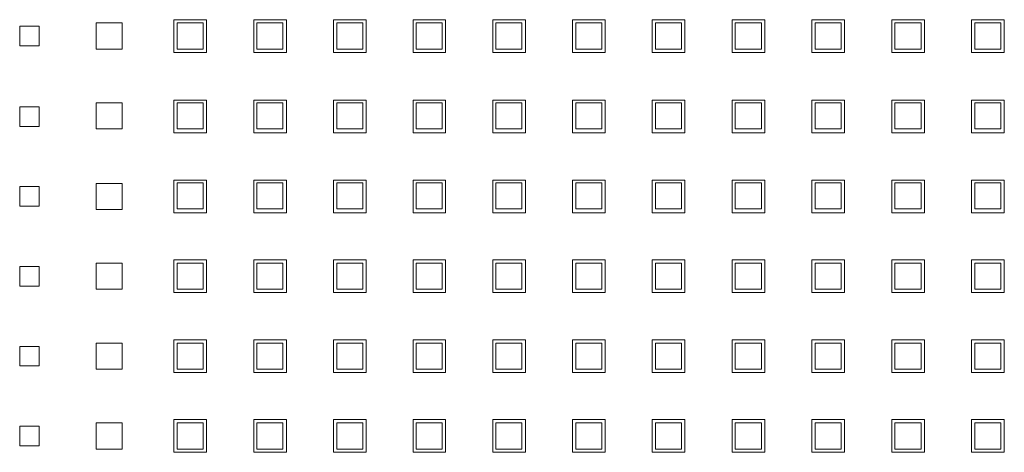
# Model space of a CAD drawing. Header units: millimetres. Extents: x -55054 to 44305, y -132338 to 49528.
# Tile 28 of 72: x 34581 to 34732, y -80116 to -80050. Entities that reach past the tile are written whole.
import ezdxf

# ---------------------------------------------------------------- set-up
doc = ezdxf.new("R2010")
doc.units = ezdxf.units.MM
doc.header["$LTSCALE"] = 100
doc.layers.add('GL-urzadzenia', color=96, linetype='Continuous', lineweight=20)

# ---------------------------------------------------------------- blocks, each defined once
blk = doc.blocks.new('RSen_55_ME_FB_SOg - fxza50a2veb - fully flat decoration panel - SH_daikin_tbq - standard-4997338-bottom')
at = {"lineweight": 18}
for p, q in [((-185, 1.55), (-182, 1.55)), ((-185, -1.45), (-185, 1.55)), ((-182, 1.55), (-182, -1.45)), ((-173.27, -1.95), (-173.27, 2.05)), ((-173.27, 2.05), (-169.27, 2.05)), ((-169.27, 2.05), (-169.27, -1.95)), ((-161.35, -2.45), (-161.35, 2.55)), ((-161.35, 2.55), (-156.35, 2.55)), ((-156.88, 2.05), (-160.88, 2.05)), ((-160.88, 2.05), (-160.88, -1.95)), ((-156.88, -1.95), (-156.88, 2.05)), ((-156.35, 2.55), (-156.35, -2.45)), ((-149.12, -2.45), (-149.12, 2.55)), ((-149.12, 2.55), (-144.12, 2.55)), ((-144.65, 2.05), (-148.65, 2.05)), ((-148.65, 2.05), (-148.65, -1.95)), ((-144.65, -1.95), (-144.65, 2.05)), ((-144.12, 2.55), (-144.12, -2.45)), ((-136.92, -2.45), (-136.92, 2.55)), ((-136.92, 2.55), (-131.92, 2.55)), ((-132.42, 2.05), (-136.42, 2.05)), ((-136.42, 2.05), (-136.42, -1.95)), ((-132.42, -1.95), (-132.42, 2.05)), ((-131.92, 2.55), (-131.92, -2.45)), ((-124.72, -2.45), (-124.72, 2.55)), ((-124.72, 2.55), (-119.72, 2.55)), ((-120.25, 2.05), (-124.25, 2.05)), ((-124.25, 2.05), (-124.25, -1.95)), ((-120.25, -1.95), (-120.25, 2.05)), ((-119.72, 2.55), (-119.72, -2.45)), ((-112.49, -2.45), (-112.49, 2.55)), ((-112.49, 2.55), (-107.49, 2.55)), ((-108.02, 2.05), (-112.02, 2.05)), ((-112.02, 2.05), (-112.02, -1.95)), ((-108.02, -1.95), (-108.02, 2.05)), ((-107.49, 2.55), (-107.49, -2.45)), ((-100.29, -2.45), (-100.29, 2.55)), ((-100.29, 2.55), (-95.29, 2.55)), ((-95.79, 2.05), (-99.79, 2.05)), ((-99.79, 2.05), (-99.79, -1.95)), ((-95.79, -1.95), (-95.79, 2.05)), ((-95.29, 2.55), (-95.29, -2.45)), ((-88.09, -2.45), (-88.09, 2.55)), ((-88.09, 2.55), (-83.09, 2.55)), ((-83.56, 2.05), (-87.56, 2.05)), ((-87.56, 2.05), (-87.56, -1.95)), ((-83.56, -1.95), (-83.56, 2.05)), ((-83.09, 2.55), (-83.09, -2.45)), ((-75.83, -2.45), (-75.83, 2.55)), ((-75.83, 2.55), (-70.83, 2.55)), ((-71.33, 2.05), (-75.33, 2.05)), ((-75.33, 2.05), (-75.33, -1.95)), ((-71.33, -1.95), (-71.33, 2.05)), ((-70.83, 2.55), (-70.83, -2.45)), ((-63.6, -2.45), (-63.6, 2.55)), ((-63.6, 2.55), (-58.6, 2.55)), ((-59.1, 2.05), (-63.1, 2.05)), ((-63.1, 2.05), (-63.1, -1.95)), ((-59.1, -1.95), (-59.1, 2.05)), ((-58.6, 2.55), (-58.6, -2.45)), ((-51.34, -2.45), (-51.34, 2.55)), ((-51.34, 2.55), (-46.34, 2.55)), ((-46.87, 2.05), (-50.87, 2.05)), ((-50.87, 2.05), (-50.87, -1.95)), ((-46.87, -1.95), (-46.87, 2.05)), ((-46.34, 2.55), (-46.34, -2.45)), ((-39.11, -2.45), (-39.11, 2.55)), ((-39.11, 2.55), (-34.11, 2.55)), ((-34.64, 2.05), (-38.64, 2.05)), ((-38.64, 2.05), (-38.64, -1.95)), ((-34.64, -1.95), (-34.64, 2.05)), ((-34.11, 2.55), (-34.11, -2.45)), ((-182, -1.45), (-185, -1.45)), ((-169.27, -1.95), (-173.27, -1.95)), ((-156.35, -2.45), (-161.35, -2.45)), ((-160.88, -1.95), (-156.88, -1.95)), ((-144.12, -2.45), (-149.12, -2.45)), ((-148.65, -1.95), (-144.65, -1.95)), ((-131.92, -2.45), (-136.92, -2.45)), ((-136.42, -1.95), (-132.42, -1.95)), ((-119.72, -2.45), (-124.72, -2.45)), ((-124.25, -1.95), (-120.25, -1.95)), ((-107.49, -2.45), (-112.49, -2.45)), ((-112.02, -1.95), (-108.02, -1.95)), ((-95.29, -2.45), (-100.29, -2.45)), ((-99.79, -1.95), (-95.79, -1.95)), ((-83.09, -2.45), (-88.09, -2.45)), ((-87.56, -1.95), (-83.56, -1.95)), ((-70.83, -2.45), (-75.83, -2.45)), ((-75.33, -1.95), (-71.33, -1.95)), ((-58.6, -2.45), (-63.6, -2.45)), ((-63.1, -1.95), (-59.1, -1.95)), ((-46.34, -2.45), (-51.34, -2.45)), ((-50.87, -1.95), (-46.87, -1.95)), ((-34.11, -2.45), (-39.11, -2.45)), ((-38.64, -1.95), (-34.64, -1.95)), ((-173.27, -14.18), (-173.27, -10.18)), ((-173.27, -10.18), (-169.27, -10.18)), ((-169.27, -10.18), (-169.27, -14.18)), ((-161.35, -9.78), (-156.35, -9.78)), ((-161.35, -14.78), (-161.35, -9.78)), ((-156.88, -10.18), (-160.88, -10.18)), ((-160.88, -10.18), (-160.88, -14.18)), ((-156.88, -14.18), (-156.88, -10.18)), ((-156.35, -9.78), (-156.35, -14.78)), ((-149.12, -9.78), (-144.12, -9.78)), ((-149.12, -14.78), (-149.12, -9.78)), ((-144.65, -10.18), (-148.65, -10.18)), ((-148.65, -10.18), (-148.65, -14.18)), ((-144.65, -14.18), (-144.65, -10.18)), ((-144.12, -9.78), (-144.12, -14.78)), ((-136.92, -14.78), (-136.92, -9.78)), ((-136.92, -9.78), (-131.92, -9.78)), ((-132.42, -10.18), (-136.42, -10.18)), ((-136.42, -10.18), (-136.42, -14.18)), ((-132.42, -14.18), (-132.42, -10.18)), ((-131.92, -9.78), (-131.92, -14.78)), ((-124.72, -9.78), (-119.72, -9.78)), ((-124.72, -14.78), (-124.72, -9.78)), ((-120.25, -10.18), (-124.25, -10.18)), ((-124.25, -10.18), (-124.25, -14.18)), ((-120.25, -14.18), (-120.25, -10.18)), ((-119.72, -9.78), (-119.72, -14.78)), ((-112.49, -9.78), (-107.49, -9.78)), ((-112.49, -14.78), (-112.49, -9.78)), ((-108.02, -10.18), (-112.02, -10.18)), ((-112.02, -10.18), (-112.02, -14.18)), ((-108.02, -14.18), (-108.02, -10.18)), ((-107.49, -9.78), (-107.49, -14.78)), ((-100.29, -14.78), (-100.29, -9.78)), ((-100.29, -9.78), (-95.29, -9.78)), ((-95.79, -10.18), (-99.79, -10.18)), ((-99.79, -10.18), (-99.79, -14.18)), ((-95.79, -14.18), (-95.79, -10.18)), ((-95.29, -9.78), (-95.29, -14.78)), ((-88.09, -14.78), (-88.09, -9.78)), ((-88.09, -9.78), (-83.09, -9.78)), ((-83.56, -10.18), (-87.56, -10.18)), ((-87.56, -10.18), (-87.56, -14.18)), ((-83.56, -14.18), (-83.56, -10.18)), ((-83.09, -9.78), (-83.09, -14.78)), ((-75.83, -9.78), (-70.83, -9.78)), ((-75.83, -14.78), (-75.83, -9.78)), ((-71.33, -10.18), (-75.33, -10.18)), ((-75.33, -10.18), (-75.33, -14.18)), ((-71.33, -14.18), (-71.33, -10.18)), ((-70.83, -9.78), (-70.83, -14.78)), ((-63.6, -9.78), (-58.6, -9.78)), ((-63.6, -14.78), (-63.6, -9.78)), ((-59.1, -10.18), (-63.1, -10.18)), ((-63.1, -10.18), (-63.1, -14.18)), ((-59.1, -14.18), (-59.1, -10.18)), ((-58.6, -9.78), (-58.6, -14.78)), ((-51.34, -9.78), (-46.34, -9.78)), ((-51.34, -14.78), (-51.34, -9.78)), ((-46.87, -10.18), (-50.87, -10.18)), ((-50.87, -10.18), (-50.87, -14.18)), ((-46.87, -14.18), (-46.87, -10.18)), ((-46.34, -9.78), (-46.34, -14.78)), ((-39.11, -9.78), (-34.11, -9.78)), ((-39.11, -14.78), (-39.11, -9.78)), ((-34.64, -10.18), (-38.64, -10.18)), ((-38.64, -10.18), (-38.64, -14.18)), ((-34.64, -14.18), (-34.64, -10.18)), ((-34.11, -9.78), (-34.11, -14.78)), ((-185, -13.78), (-185, -10.78)), ((-185, -10.78), (-182, -10.78)), ((-182, -10.78), (-182, -13.78)), ((-182, -13.78), (-185, -13.78)), ((-169.27, -14.18), (-173.27, -14.18)), ((-156.35, -14.78), (-161.35, -14.78)), ((-160.88, -14.18), (-156.88, -14.18)), ((-144.12, -14.78), (-149.12, -14.78)), ((-148.65, -14.18), (-144.65, -14.18)), ((-131.92, -14.78), (-136.92, -14.78)), ((-136.42, -14.18), (-132.42, -14.18)), ((-119.72, -14.78), (-124.72, -14.78)), ((-124.25, -14.18), (-120.25, -14.18)), ((-107.49, -14.78), (-112.49, -14.78)), ((-112.02, -14.18), (-108.02, -14.18)), ((-95.29, -14.78), (-100.29, -14.78)), ((-99.79, -14.18), (-95.79, -14.18)), ((-83.09, -14.78), (-88.09, -14.78)), ((-87.56, -14.18), (-83.56, -14.18)), ((-70.83, -14.78), (-75.83, -14.78)), ((-75.33, -14.18), (-71.33, -14.18)), ((-58.6, -14.78), (-63.6, -14.78)), ((-63.1, -14.18), (-59.1, -14.18)), ((-46.34, -14.78), (-51.34, -14.78)), ((-50.87, -14.18), (-46.87, -14.18)), ((-34.11, -14.78), (-39.11, -14.78)), ((-38.64, -14.18), (-34.64, -14.18)), ((-173.27, -26.51), (-173.27, -22.51)), ((-173.27, -22.51), (-169.27, -22.51)), ((-169.27, -22.51), (-169.27, -26.51)), ((-161.35, -22.01), (-156.35, -22.01)), ((-161.35, -27.01), (-161.35, -22.01)), ((-156.88, -22.41), (-160.88, -22.41)), ((-160.88, -22.41), (-160.88, -26.41)), ((-156.88, -26.41), (-156.88, -22.41)), ((-156.35, -22.01), (-156.35, -27.01)), ((-149.12, -22.01), (-144.12, -22.01)), ((-149.12, -27.01), (-149.12, -22.01)), ((-144.65, -22.41), (-148.65, -22.41)), ((-148.65, -22.41), (-148.65, -26.41)), ((-144.65, -26.41), (-144.65, -22.41)), ((-144.12, -22.01), (-144.12, -27.01)), ((-136.92, -27.01), (-136.92, -22.01)), ((-136.92, -22.01), (-131.92, -22.01)), ((-132.42, -22.41), (-136.42, -22.41)), ((-136.42, -22.41), (-136.42, -26.41)), ((-132.42, -26.41), (-132.42, -22.41)), ((-131.92, -22.01), (-131.92, -27.01)), ((-124.72, -22.01), (-119.72, -22.01)), ((-124.72, -27.01), (-124.72, -22.01)), ((-120.25, -22.41), (-124.25, -22.41)), ((-124.25, -22.41), (-124.25, -26.41)), ((-120.25, -26.41), (-120.25, -22.41)), ((-119.72, -22.01), (-119.72, -27.01)), ((-112.49, -22.01), (-107.49, -22.01)), ((-112.49, -27.01), (-112.49, -22.01)), ((-108.02, -22.41), (-112.02, -22.41)), ((-112.02, -22.41), (-112.02, -26.41)), ((-108.02, -26.41), (-108.02, -22.41)), ((-107.49, -22.01), (-107.49, -27.01)), ((-100.29, -27.01), (-100.29, -22.01)), ((-100.29, -22.01), (-95.29, -22.01)), ((-95.79, -22.41), (-99.79, -22.41)), ((-99.79, -22.41), (-99.79, -26.41)), ((-95.79, -26.41), (-95.79, -22.41)), ((-95.29, -22.01), (-95.29, -27.01)), ((-88.09, -27.01), (-88.09, -22.01)), ((-88.09, -22.01), (-83.09, -22.01)), ((-83.56, -22.41), (-87.56, -22.41)), ((-87.56, -22.41), (-87.56, -26.41)), ((-83.56, -26.41), (-83.56, -22.41)), ((-83.09, -22.01), (-83.09, -27.01)), ((-75.83, -22.01), (-70.83, -22.01)), ((-75.83, -27.01), (-75.83, -22.01)), ((-71.33, -22.41), (-75.33, -22.41)), ((-75.33, -22.41), (-75.33, -26.41)), ((-71.33, -26.41), (-71.33, -22.41)), ((-70.83, -22.01), (-70.83, -27.01)), ((-63.6, -22.01), (-58.6, -22.01)), ((-63.6, -27.01), (-63.6, -22.01)), ((-59.1, -22.41), (-63.1, -22.41)), ((-63.1, -22.41), (-63.1, -26.41)), ((-59.1, -26.41), (-59.1, -22.41)), ((-58.6, -22.01), (-58.6, -27.01)), ((-51.34, -22.01), (-46.34, -22.01)), ((-51.34, -27.01), (-51.34, -22.01)), ((-46.87, -22.41), (-50.87, -22.41)), ((-50.87, -22.41), (-50.87, -26.41)), ((-46.87, -26.41), (-46.87, -22.41)), ((-46.34, -22.01), (-46.34, -27.01)), ((-39.11, -22.01), (-34.11, -22.01)), ((-39.11, -27.01), (-39.11, -22.01)), ((-34.64, -22.41), (-38.64, -22.41)), ((-38.64, -22.41), (-38.64, -26.41)), ((-34.64, -26.41), (-34.64, -22.41)), ((-34.11, -22.01), (-34.11, -27.01)), ((-185, -26.01), (-185, -23.01)), ((-185, -23.01), (-182, -23.01)), ((-182, -23.01), (-182, -26.01)), ((-182, -26.01), (-185, -26.01)), ((-169.27, -26.51), (-173.27, -26.51)), ((-156.35, -27.01), (-161.35, -27.01)), ((-160.88, -26.41), (-156.88, -26.41)), ((-144.12, -27.01), (-149.12, -27.01)), ((-148.65, -26.41), (-144.65, -26.41)), ((-131.92, -27.01), (-136.92, -27.01)), ((-136.42, -26.41), (-132.42, -26.41)), ((-119.72, -27.01), (-124.72, -27.01)), ((-124.25, -26.41), (-120.25, -26.41)), ((-107.49, -27.01), (-112.49, -27.01)), ((-112.02, -26.41), (-108.02, -26.41)), ((-95.29, -27.01), (-100.29, -27.01)), ((-99.79, -26.41), (-95.79, -26.41)), ((-83.09, -27.01), (-88.09, -27.01)), ((-87.56, -26.41), (-83.56, -26.41)), ((-70.83, -27.01), (-75.83, -27.01)), ((-75.33, -26.41), (-71.33, -26.41)), ((-58.6, -27.01), (-63.6, -27.01)), ((-63.1, -26.41), (-59.1, -26.41)), ((-46.34, -27.01), (-51.34, -27.01)), ((-50.87, -26.41), (-46.87, -26.41)), ((-34.11, -27.01), (-39.11, -27.01)), ((-38.64, -26.41), (-34.64, -26.41)), ((-161.35, -34.24), (-156.35, -34.24)), ((-161.35, -39.24), (-161.35, -34.24)), ((-156.35, -34.24), (-156.35, -39.24)), ((-149.12, -34.24), (-144.12, -34.24)), ((-149.12, -39.24), (-149.12, -34.24)), ((-144.12, -34.24), (-144.12, -39.24)), ((-136.92, -39.24), (-136.92, -34.24)), ((-136.92, -34.24), (-131.92, -34.24)), ((-131.92, -34.24), (-131.92, -39.24)), ((-124.72, -34.24), (-119.72, -34.24)), ((-124.72, -39.24), (-124.72, -34.24)), ((-119.72, -34.24), (-119.72, -39.24)), ((-112.49, -34.24), (-107.49, -34.24)), ((-112.49, -39.24), (-112.49, -34.24)), ((-107.49, -34.24), (-107.49, -39.24)), ((-100.29, -39.24), (-100.29, -34.24)), ((-100.29, -34.24), (-95.29, -34.24)), ((-95.29, -34.24), (-95.29, -39.24)), ((-88.09, -39.24), (-88.09, -34.24)), ((-88.09, -34.24), (-83.09, -34.24)), ((-83.09, -34.24), (-83.09, -39.24)), ((-75.83, -34.24), (-70.83, -34.24)), ((-75.83, -39.24), (-75.83, -34.24)), ((-70.83, -34.24), (-70.83, -39.24)), ((-63.6, -34.24), (-58.6, -34.24)), ((-63.6, -39.24), (-63.6, -34.24)), ((-58.6, -34.24), (-58.6, -39.24)), ((-51.34, -34.24), (-46.34, -34.24)), ((-51.34, -39.24), (-51.34, -34.24)), ((-46.34, -34.24), (-46.34, -39.24)), ((-39.11, -34.24), (-34.11, -34.24)), ((-39.11, -39.24), (-39.11, -34.24)), ((-34.11, -34.24), (-34.11, -39.24)), ((-185, -38.24), (-185, -35.24)), ((-185, -35.24), (-182, -35.24)), ((-182, -35.24), (-182, -38.24)), ((-173.27, -38.74), (-173.27, -34.74)), ((-173.27, -34.74), (-169.27, -34.74)), ((-169.27, -34.74), (-169.27, -38.74)), ((-156.88, -34.74), (-160.88, -34.74)), ((-160.88, -34.74), (-160.88, -38.74)), ((-156.88, -38.74), (-156.88, -34.74)), ((-144.65, -34.74), (-148.65, -34.74)), ((-148.65, -34.74), (-148.65, -38.74)), ((-144.65, -38.74), (-144.65, -34.74)), ((-132.42, -34.74), (-136.42, -34.74)), ((-136.42, -34.74), (-136.42, -38.74)), ((-132.42, -38.74), (-132.42, -34.74)), ((-120.25, -34.74), (-124.25, -34.74)), ((-124.25, -34.74), (-124.25, -38.74)), ((-120.25, -38.74), (-120.25, -34.74)), ((-108.02, -34.74), (-112.02, -34.74)), ((-112.02, -34.74), (-112.02, -38.74)), ((-108.02, -38.74), (-108.02, -34.74)), ((-95.79, -34.74), (-99.79, -34.74)), ((-99.79, -34.74), (-99.79, -38.74)), ((-95.79, -38.74), (-95.79, -34.74)), ((-83.56, -34.74), (-87.56, -34.74)), ((-87.56, -34.74), (-87.56, -38.74)), ((-83.56, -38.74), (-83.56, -34.74)), ((-71.33, -34.74), (-75.33, -34.74)), ((-75.33, -34.74), (-75.33, -38.74)), ((-71.33, -38.74), (-71.33, -34.74)), ((-59.1, -34.74), (-63.1, -34.74)), ((-63.1, -34.74), (-63.1, -38.74)), ((-59.1, -38.74), (-59.1, -34.74)), ((-46.87, -34.74), (-50.87, -34.74)), ((-50.87, -34.74), (-50.87, -38.74)), ((-46.87, -38.74), (-46.87, -34.74)), ((-34.64, -34.74), (-38.64, -34.74)), ((-38.64, -34.74), (-38.64, -38.74)), ((-34.64, -38.74), (-34.64, -34.74)), ((-182, -38.24), (-185, -38.24)), ((-169.27, -38.74), (-173.27, -38.74)), ((-160.88, -38.74), (-156.88, -38.74)), ((-148.65, -38.74), (-144.65, -38.74)), ((-136.42, -38.74), (-132.42, -38.74)), ((-124.25, -38.74), (-120.25, -38.74)), ((-112.02, -38.74), (-108.02, -38.74)), ((-99.79, -38.74), (-95.79, -38.74)), ((-87.56, -38.74), (-83.56, -38.74)), ((-75.33, -38.74), (-71.33, -38.74)), ((-63.1, -38.74), (-59.1, -38.74)), ((-50.87, -38.74), (-46.87, -38.74)), ((-38.64, -38.74), (-34.64, -38.74)), ((-156.35, -39.24), (-161.35, -39.24)), ((-144.12, -39.24), (-149.12, -39.24)), ((-131.92, -39.24), (-136.92, -39.24)), ((-119.72, -39.24), (-124.72, -39.24)), ((-107.49, -39.24), (-112.49, -39.24)), ((-95.29, -39.24), (-100.29, -39.24)), ((-83.09, -39.24), (-88.09, -39.24)), ((-70.83, -39.24), (-75.83, -39.24)), ((-58.6, -39.24), (-63.6, -39.24)), ((-46.34, -39.24), (-51.34, -39.24)), ((-34.11, -39.24), (-39.11, -39.24)), ((-161.35, -46.47), (-156.35, -46.47)), ((-161.35, -51.47), (-161.35, -46.47)), ((-156.35, -46.47), (-156.35, -51.47)), ((-149.12, -46.47), (-144.12, -46.47)), ((-149.12, -51.47), (-149.12, -46.47)), ((-144.12, -46.47), (-144.12, -51.47)), ((-136.92, -51.47), (-136.92, -46.47)), ((-136.92, -46.47), (-131.92, -46.47)), ((-131.92, -46.47), (-131.92, -51.47)), ((-124.72, -46.47), (-119.72, -46.47)), ((-124.72, -51.47), (-124.72, -46.47)), ((-119.72, -46.47), (-119.72, -51.47)), ((-112.49, -46.47), (-107.49, -46.47)), ((-112.49, -51.47), (-112.49, -46.47)), ((-107.49, -46.47), (-107.49, -51.47)), ((-100.29, -51.47), (-100.29, -46.47)), ((-100.29, -46.47), (-95.29, -46.47)), ((-95.29, -46.47), (-95.29, -51.47)), ((-88.09, -51.47), (-88.09, -46.47)), ((-88.09, -46.47), (-83.09, -46.47)), ((-83.09, -46.47), (-83.09, -51.47)), ((-75.83, -46.47), (-70.83, -46.47)), ((-75.83, -51.47), (-75.83, -46.47)), ((-70.83, -46.47), (-70.83, -51.47)), ((-63.6, -46.47), (-58.6, -46.47)), ((-63.6, -51.47), (-63.6, -46.47)), ((-58.6, -46.47), (-58.6, -51.47)), ((-51.34, -46.47), (-46.34, -46.47)), ((-51.34, -51.47), (-51.34, -46.47)), ((-46.34, -46.47), (-46.34, -51.47)), ((-39.11, -46.47), (-34.11, -46.47)), ((-39.11, -51.47), (-39.11, -46.47)), ((-34.11, -46.47), (-34.11, -51.47)), ((-185, -50.47), (-185, -47.47)), ((-185, -47.47), (-182, -47.47)), ((-182, -47.47), (-182, -50.47)), ((-173.27, -50.97), (-173.27, -46.97)), ((-173.27, -46.97), (-169.27, -46.97)), ((-169.27, -46.97), (-169.27, -50.97)), ((-156.88, -46.97), (-160.88, -46.97)), ((-160.88, -46.97), (-160.88, -50.97)), ((-156.88, -50.97), (-156.88, -46.97)), ((-144.65, -46.97), (-148.65, -46.97)), ((-148.65, -46.97), (-148.65, -50.97)), ((-144.65, -50.97), (-144.65, -46.97)), ((-132.42, -46.97), (-136.42, -46.97)), ((-136.42, -46.97), (-136.42, -50.97)), ((-132.42, -50.97), (-132.42, -46.97)), ((-120.25, -46.97), (-124.25, -46.97)), ((-124.25, -46.97), (-124.25, -50.97)), ((-120.25, -50.97), (-120.25, -46.97)), ((-108.02, -46.97), (-112.02, -46.97)), ((-112.02, -46.97), (-112.02, -50.97)), ((-108.02, -50.97), (-108.02, -46.97)), ((-95.79, -46.97), (-99.79, -46.97)), ((-99.79, -46.97), (-99.79, -50.97)), ((-95.79, -50.97), (-95.79, -46.97)), ((-83.56, -46.97), (-87.56, -46.97)), ((-87.56, -46.97), (-87.56, -50.97)), ((-83.56, -50.97), (-83.56, -46.97)), ((-71.33, -46.97), (-75.33, -46.97)), ((-75.33, -46.97), (-75.33, -50.97)), ((-71.33, -50.97), (-71.33, -46.97)), ((-59.1, -46.97), (-63.1, -46.97)), ((-63.1, -46.97), (-63.1, -50.97)), ((-59.1, -50.97), (-59.1, -46.97)), ((-46.87, -46.97), (-50.87, -46.97)), ((-50.87, -46.97), (-50.87, -50.97)), ((-46.87, -50.97), (-46.87, -46.97)), ((-34.64, -46.97), (-38.64, -46.97)), ((-38.64, -46.97), (-38.64, -50.97)), ((-34.64, -50.97), (-34.64, -46.97)), ((-182, -50.47), (-185, -50.47)), ((-169.27, -50.97), (-173.27, -50.97)), ((-160.88, -50.97), (-156.88, -50.97)), ((-148.65, -50.97), (-144.65, -50.97)), ((-136.42, -50.97), (-132.42, -50.97)), ((-124.25, -50.97), (-120.25, -50.97)), ((-112.02, -50.97), (-108.02, -50.97)), ((-99.79, -50.97), (-95.79, -50.97)), ((-87.56, -50.97), (-83.56, -50.97)), ((-75.33, -50.97), (-71.33, -50.97)), ((-63.1, -50.97), (-59.1, -50.97)), ((-50.87, -50.97), (-46.87, -50.97)), ((-38.64, -50.97), (-34.64, -50.97)), ((-156.35, -51.47), (-161.35, -51.47)), ((-144.12, -51.47), (-149.12, -51.47)), ((-131.92, -51.47), (-136.92, -51.47)), ((-119.72, -51.47), (-124.72, -51.47)), ((-107.49, -51.47), (-112.49, -51.47)), ((-95.29, -51.47), (-100.29, -51.47)), ((-83.09, -51.47), (-88.09, -51.47)), ((-70.83, -51.47), (-75.83, -51.47)), ((-58.6, -51.47), (-63.6, -51.47)), ((-46.34, -51.47), (-51.34, -51.47)), ((-34.11, -51.47), (-39.11, -51.47)), ((-161.35, -58.7), (-156.35, -58.7)), ((-161.35, -63.7), (-161.35, -58.7)), ((-156.35, -58.7), (-156.35, -63.7)), ((-149.12, -58.7), (-144.12, -58.7)), ((-149.12, -63.7), (-149.12, -58.7)), ((-144.12, -58.7), (-144.12, -63.7)), ((-136.92, -63.7), (-136.92, -58.7)), ((-136.92, -58.7), (-131.92, -58.7)), ((-131.92, -58.7), (-131.92, -63.7)), ((-124.72, -58.7), (-119.72, -58.7)), ((-124.72, -63.7), (-124.72, -58.7)), ((-119.72, -58.7), (-119.72, -63.7)), ((-112.49, -58.7), (-107.49, -58.7)), ((-112.49, -63.7), (-112.49, -58.7)), ((-107.49, -58.7), (-107.49, -63.7)), ((-100.29, -63.7), (-100.29, -58.7)), ((-100.29, -58.7), (-95.29, -58.7)), ((-95.29, -58.7), (-95.29, -63.7)), ((-88.09, -63.7), (-88.09, -58.7)), ((-88.09, -58.7), (-83.09, -58.7)), ((-83.09, -58.7), (-83.09, -63.7)), ((-75.83, -58.7), (-70.83, -58.7)), ((-75.83, -63.7), (-75.83, -58.7)), ((-70.83, -58.7), (-70.83, -63.7)), ((-63.6, -58.7), (-58.6, -58.7)), ((-63.6, -63.7), (-63.6, -58.7)), ((-58.6, -58.7), (-58.6, -63.7)), ((-51.34, -58.7), (-46.34, -58.7)), ((-51.34, -63.7), (-51.34, -58.7)), ((-46.34, -58.7), (-46.34, -63.7)), ((-39.11, -58.7), (-34.11, -58.7)), ((-39.11, -63.7), (-39.11, -58.7)), ((-34.11, -58.7), (-34.11, -63.7)), ((-185, -62.7), (-185, -59.7)), ((-185, -59.7), (-182, -59.7)), ((-182, -59.7), (-182, -62.7)), ((-173.27, -63.2), (-173.27, -59.2)), ((-173.27, -59.2), (-169.27, -59.2)), ((-169.27, -59.2), (-169.27, -63.2)), ((-156.88, -59.2), (-160.88, -59.2)), ((-160.88, -59.2), (-160.88, -63.2)), ((-156.88, -63.2), (-156.88, -59.2)), ((-144.65, -59.2), (-148.65, -59.2)), ((-148.65, -59.2), (-148.65, -63.2)), ((-144.65, -63.2), (-144.65, -59.2)), ((-132.42, -59.2), (-136.42, -59.2)), ((-136.42, -59.2), (-136.42, -63.2)), ((-132.42, -63.2), (-132.42, -59.2)), ((-120.25, -59.2), (-124.25, -59.2)), ((-124.25, -59.2), (-124.25, -63.2)), ((-120.25, -63.2), (-120.25, -59.2)), ((-108.02, -59.2), (-112.02, -59.2)), ((-112.02, -59.2), (-112.02, -63.2)), ((-108.02, -63.2), (-108.02, -59.2)), ((-95.79, -59.2), (-99.79, -59.2)), ((-99.79, -59.2), (-99.79, -63.2)), ((-95.79, -63.2), (-95.79, -59.2)), ((-83.56, -59.2), (-87.56, -59.2)), ((-87.56, -59.2), (-87.56, -63.2)), ((-83.56, -63.2), (-83.56, -59.2)), ((-71.33, -59.2), (-75.33, -59.2)), ((-75.33, -59.2), (-75.33, -63.2)), ((-71.33, -63.2), (-71.33, -59.2)), ((-59.1, -59.2), (-63.1, -59.2)), ((-63.1, -59.2), (-63.1, -63.2)), ((-59.1, -63.2), (-59.1, -59.2)), ((-46.87, -59.2), (-50.87, -59.2)), ((-50.87, -59.2), (-50.87, -63.2)), ((-46.87, -63.2), (-46.87, -59.2)), ((-34.64, -59.2), (-38.64, -59.2)), ((-38.64, -59.2), (-38.64, -63.2)), ((-34.64, -63.2), (-34.64, -59.2)), ((-182, -62.7), (-185, -62.7)), ((-169.27, -63.2), (-173.27, -63.2)), ((-160.88, -63.2), (-156.88, -63.2)), ((-148.65, -63.2), (-144.65, -63.2)), ((-136.42, -63.2), (-132.42, -63.2)), ((-124.25, -63.2), (-120.25, -63.2)), ((-112.02, -63.2), (-108.02, -63.2)), ((-99.79, -63.2), (-95.79, -63.2)), ((-87.56, -63.2), (-83.56, -63.2)), ((-75.33, -63.2), (-71.33, -63.2)), ((-63.1, -63.2), (-59.1, -63.2)), ((-50.87, -63.2), (-46.87, -63.2)), ((-38.64, -63.2), (-34.64, -63.2)), ((-156.35, -63.7), (-161.35, -63.7)), ((-144.12, -63.7), (-149.12, -63.7)), ((-131.92, -63.7), (-136.92, -63.7)), ((-119.72, -63.7), (-124.72, -63.7)), ((-107.49, -63.7), (-112.49, -63.7)), ((-95.29, -63.7), (-100.29, -63.7)), ((-83.09, -63.7), (-88.09, -63.7)), ((-70.83, -63.7), (-75.83, -63.7)), ((-58.6, -63.7), (-63.6, -63.7)), ((-46.34, -63.7), (-51.34, -63.7)), ((-34.11, -63.7), (-39.11, -63.7))]:
    blk.add_line(p, q, dxfattribs=at)
blk = doc.blocks.new('2658cea6-5bf1-4a8d-8ecb-1a42f1d0a86a')
at = {"lineweight": 18}
blk.add_blockref('RSen_55_ME_FB_SOg - fxza50a2veb - fully flat decoration panel - SH_daikin_tbq - standard-4997338-bottom', (0, 0), dxfattribs=at)
blk = doc.blocks.new('116a95a6-ef70-443d-9a1b-21b416471860')
at = {"layer": 'GL-urzadzenia', "xscale": 0.1, "yscale": 0.1, "zscale": 0.1}
blk.add_blockref('2658cea6-5bf1-4a8d-8ecb-1a42f1d0a86a', (35.05, -31), dxfattribs=at)

msp = doc.modelspace()

# ---------------------------------------------------------------- block references
at = {"layer": 'GL-urzadzenia', "xscale": 10, "yscale": 10, "zscale": 10}
msp.add_blockref('116a95a6-ef70-443d-9a1b-21b416471860', (34415.33, -79742.49, -141.5), dxfattribs=at)

doc.saveas('drawing.dxf')
